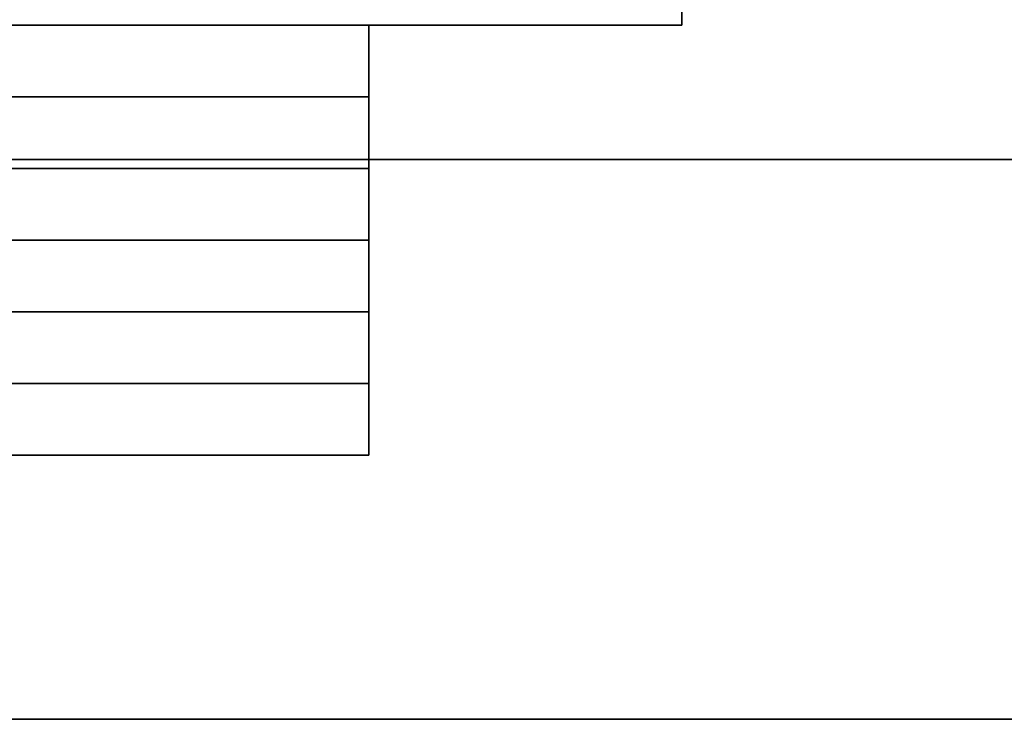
# Model space of a CAD drawing. Header units: metres. Extents: x 3.5 to 32.5, y -12.1 to 35.5.
# Tile 12 of 27: x 20 to 24.4, y 9 to 12.1. Entities that reach past the tile are written whole.
import ezdxf

# ---------------------------------------------------------------- set-up
doc = ezdxf.new("R2010")
doc.units = ezdxf.units.M
doc.layers.add('GRANITE', color=8, linetype='Continuous')
doc.layers.add('GRAVEL', color=8, linetype='Continuous')

msp = doc.modelspace()

# ---------------------------------------------------------------- linework, layer by layer
at = {"layer": 'GRANITE'}
for points in [[(13, 12.1), (13, 15.4), (23, 15.4), (23, 12.1)], [(13, 12.1), (23, 12.1), (23, 15.4), (13, 15.4)], [(14.4, 10.18), (14.4, 12.1), (21.6, 12.1), (21.6, 10.18)], [(14.4, 10.5), (14.4, 12.1), (21.6, 12.1), (21.6, 10.5)], [(14.4, 10.82), (14.4, 12.1), (21.6, 12.1), (21.6, 10.82)], [(14.4, 11.14), (14.4, 12.1), (21.6, 12.1), (21.6, 11.14)], [(14.4, 11.46), (14.4, 12.1), (21.6, 12.1), (21.6, 11.46)], [(14.4, 11.78), (14.4, 12.1), (21.6, 12.1), (21.6, 11.78)], [(14.4, 10.18), (21.6, 10.18), (21.6, 12.1), (14.4, 12.1)], [(14.4, 10.5), (21.6, 10.5), (21.6, 12.1), (14.4, 12.1)], [(14.4, 10.82), (21.6, 10.82), (21.6, 12.1), (14.4, 12.1)], [(14.4, 11.14), (21.6, 11.14), (21.6, 12.1), (14.4, 12.1)], [(14.4, 11.46), (21.6, 11.46), (21.6, 12.1), (14.4, 12.1)], [(14.4, 11.78), (21.6, 11.78), (21.6, 12.1), (14.4, 12.1)]]:
    msp.add_lwpolyline(points, close=True, dxfattribs=at)
at = {"layer": 'GRAVEL'}
for points in [[(3.5, 11.5), (32.5, 11.5), (32.5, 9), (3.5, 9)], [(32.5, 9), (32.5, 11.5), (3.5, 11.5), (3.5, 9)]]:
    msp.add_lwpolyline(points, close=True, dxfattribs=at)

doc.saveas('drawing.dxf')
